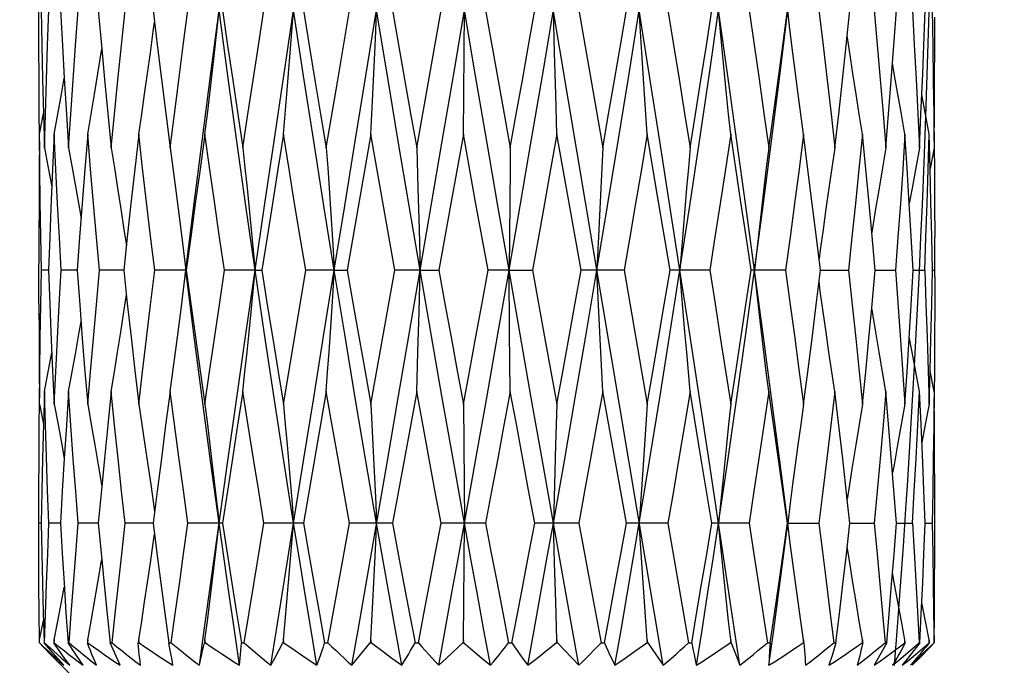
# Model space of a CAD drawing. Extents: x 0 to 420, y 0 to 297.
# Tile 61 of 124: x 146.56 to 148.76, y 235.78 to 237.23. Entities that reach past the tile are written whole.
import ezdxf

# ---------------------------------------------------------------- set-up
doc = ezdxf.new("R2010")
doc.units = 0
doc.header["$LTSCALE"] = 23.1
doc.layers.get('0').update_dxf_attribs({"linetype": 'CONTINUOUS'})
doc.layers.add('DIM_PILOTEES', color=7, linetype='CONTINUOUS')
doc.dimstyles.get("Standard").update_dxf_attribs({"dimtxt": 0.18, "dimasz": 0.18, "dimexe": 0.18, "dimexo": 0.0625, "dimgap": 0.09, "dimtad": 0, "dimtih": 1, "dimtoh": 1, "dimzin": 0, "dimcen": 0.09, "dimazin": 3, "dimtfac": 1, "dimtofl": 0, "dimtmove": 0, "dimatfit": 3})

# ---------------------------------------------------------------- blocks, each defined once
blk = doc.blocks.new('_FILLED')
at = {"color": 0, "linetype": 'BYBLOCK'}
blk.add_solid([(0, 0), (-1, 0.142857), (-1, -0.142857)], dxfattribs=at)
blk = doc.blocks.new('*D1')
at = {"layer": 'DIM_PILOTEES', "color": 2, "linetype": 'CONTINUOUS'}
for p, q in [((73.989763, 234.114236), (73.989763, 248.289492)), ((173.989763, 234.714236), (173.989763, 248.289492)), ((73.989763, 246.289492), (123.989763, 246.289492)), ((173.989763, 246.289492), (123.989763, 246.289492))]:
    blk.add_line(p, q, dxfattribs=at)
at = {"layer": 'DIM_PILOTEES', "color": 2, "linetype": 'CONTINUOUS', "xscale": 3.5, "yscale": 3.5, "zscale": 3.5, "rotation": 180}
blk.add_blockref('_FILLED', (73.989763, 246.289492), dxfattribs=at)
at = {"layer": 'DIM_PILOTEES', "color": 2, "linetype": 'CONTINUOUS', "xscale": 3.5, "yscale": 3.5, "zscale": 3.5}
blk.add_blockref('_FILLED', (173.989763, 246.289492), dxfattribs=at)
blk = doc.blocks.new('*D2')
at = {"layer": 'DIM_PILOTEES', "color": 2, "linetype": 'CONTINUOUS'}
for p, q in [((73.299813, 226.182987), (73.299813, 256.854852)), ((174.679712, 233.182987), (174.679712, 256.854852)), ((73.299813, 254.854852), (123.989763, 254.854852)), ((174.679712, 254.854852), (123.989763, 254.854852))]:
    blk.add_line(p, q, dxfattribs=at)
at = {"layer": 'DIM_PILOTEES', "color": 2, "linetype": 'CONTINUOUS', "xscale": 3.5, "yscale": 3.5, "zscale": 3.5, "rotation": 180}
blk.add_blockref('_FILLED', (73.299813, 254.854852), dxfattribs=at)
at = {"layer": 'DIM_PILOTEES', "color": 2, "linetype": 'CONTINUOUS', "xscale": 3.5, "yscale": 3.5, "zscale": 3.5}
blk.add_blockref('_FILLED', (174.679712, 254.854852), dxfattribs=at)

msp = doc.modelspace()

# ---------------------------------------------------------------- linework, layer by layer
at = {"color": 7, "linetype": 'CONTINUOUS'}
for p, q in [((147.993413, 235.784236), (147.608138, 238.084236)), ((146.732378, 237.247053), (146.740154, 237.160908)), ((147.266894, 237.091127), (147.293339, 237.247053)), ((147.443328, 236.940095), (147.497945, 237.247053)), ((147.548321, 237.060113), (147.550044, 237.247052)), ((147.597037, 237.247053), (147.625079, 237.090378)), ((147.750915, 237.15242), (147.748375, 237.247052)), ((147.805008, 237.247053), (147.858582, 236.940095)), ((148.276556, 237.204898), (148.271514, 237.247052)), ((148.402075, 237.168496), (148.410379, 237.247053)), ((148.282995, 237.15242), (148.276556, 237.204898)), ((147.753523, 237.060113), (147.750915, 237.15242)), ((146.65655, 237.095218), (146.661425, 237.015096)), ((147.241395, 236.940095), (147.266894, 237.091127)), ((147.625079, 237.090378), (147.652099, 236.940095)), ((147.547427, 236.970151), (147.548321, 237.060113)), ((147.756197, 236.970151), (147.753523, 237.060113)), ((146.601133, 236.970151), (146.610017, 237.016421)), ((146.610009, 237.016707), (146.612074, 236.940095)), ((146.661425, 237.015096), (146.666182, 236.940095)), ((147.340944, 236.970151), (147.28819, 236.666403)), ((147.547427, 236.970151), (147.519571, 236.815611)), ((147.810304, 236.666403), (147.756197, 236.970151)), ((147.983454, 236.819177), (147.958131, 236.970151)), ((148.53815, 236.89443), (148.533343, 236.970151)), ((148.589506, 236.89398), (148.587451, 236.970151)), ((147.443328, 236.940095), (147.446023, 236.849852)), ((148.598392, 236.940095), (148.589506, 236.89398)), ((148.54297, 236.815773), (148.53815, 236.89443)), ((147.446023, 236.849852), (147.448664, 236.757387)), ((147.519571, 236.815611), (147.49256, 236.666403)), ((148.008954, 236.666403), (147.983454, 236.819177)), ((147.448664, 236.757387), (147.45115, 236.666401)), ((148.467129, 236.666403), (148.459359, 236.750919)), ((146.797128, 236.740341), (146.789168, 236.666403)), ((148.599763, 236.651685), (148.599704, 236.740393)), ((146.92277, 236.709379), (146.928012, 236.666401)), ((146.599823, 236.591628), (146.599763, 236.681144)), ((146.62106, 236.666402), (146.605525, 236.666403)), ((146.685127, 236.666401), (146.649541, 236.666403)), ((146.685127, 236.666403), (146.690907, 236.58949)), ((146.789168, 236.666401), (146.735085, 236.666403)), ((146.928636, 236.666403), (146.85842, 236.666403)), ((146.922719, 236.623139), (146.928012, 236.666401)), ((147.082356, 236.666401), (147.014155, 236.666403)), ((147.082356, 236.666401), (147.097436, 236.666403)), ((147.170095, 236.514041), (147.195484, 236.666403)), ((147.259313, 236.666401), (147.195484, 236.666403)), ((147.259313, 236.666401), (147.28819, 236.666403)), ((147.340944, 236.36737), (147.394482, 236.666403)), ((147.45115, 236.666401), (147.394482, 236.666403)), ((147.448613, 236.573978), (147.45115, 236.666401)), ((147.45115, 236.666401), (147.49256, 236.666403)), ((147.649482, 236.666401), (147.602452, 236.666403)), ((147.649482, 236.666401), (147.701617, 236.666403)), ((147.650764, 236.528632), (147.649482, 236.666401)), ((147.701617, 236.666403), (147.729478, 236.513408)), ((147.906221, 236.666403), (147.810304, 236.666403)), ((147.906221, 236.666403), (147.958131, 236.36737)), ((148.097432, 236.666403), (148.008954, 236.666403)), ((148.266893, 236.666403), (148.189721, 236.666403)), ((148.335247, 236.589533), (148.344704, 236.666403)), ((148.344704, 236.666401), (148.407196, 236.666403)), ((148.459356, 236.582268), (148.467129, 236.666403)), ((148.467129, 236.666401), (148.468224, 236.666401)), ((148.468224, 236.666401), (148.512211, 236.666403)), ((148.54724, 236.589497), (148.551647, 236.666403)), ((148.551647, 236.666401), (148.577348, 236.666403)), ((148.594562, 236.666402), (148.599759, 236.666403)), ((148.542715, 236.514023), (148.54724, 236.589497)), ((147.446005, 236.483868), (147.448613, 236.573978)), ((148.468046, 236.528632), (148.459356, 236.582268)), ((146.626573, 236.528483), (146.630346, 236.442111)), ((147.652099, 236.396093), (147.650764, 236.528632)), ((147.145772, 236.36737), (147.170095, 236.514041)), ((147.729478, 236.513408), (147.756197, 236.36737)), ((147.443328, 236.396093), (147.446005, 236.483868)), ((146.600504, 236.442111), (146.601012, 236.381758)), ((146.630346, 236.442111), (146.633837, 236.36737)), ((148.587451, 236.36737), (148.589497, 236.441227)), ((148.598392, 236.396093), (148.589497, 236.441227)), ((146.612074, 236.396093), (146.610031, 236.322444)), ((147.241395, 236.396093), (147.190625, 236.101836)), ((147.443328, 236.396093), (147.415808, 236.245931)), ((147.911279, 236.101836), (147.858582, 236.396093)), ((148.077962, 236.248952), (148.053753, 236.396093)), ((148.569131, 236.322518), (148.565689, 236.396093)), ((148.599014, 236.322518), (148.598514, 236.381719)), ((146.601133, 236.36737), (146.610031, 236.322444)), ((147.547427, 236.36737), (147.550044, 236.101833)), ((147.756197, 236.36737), (147.753414, 236.276741)), ((146.610031, 236.322444), (146.608091, 236.24593)), ((148.572945, 236.236244), (148.569131, 236.322518)), ((147.753414, 236.276741), (147.750812, 236.188242)), ((146.656573, 236.246475), (146.652098, 236.173157)), ((147.339982, 236.021685), (147.37799, 236.241125)), ((147.415808, 236.245931), (147.38928, 236.101836)), ((148.102038, 236.101836), (148.077962, 236.248952)), ((148.40444, 236.154701), (148.394267, 236.245162)), ((146.73214, 236.232228), (146.74019, 236.18355)), ((146.652098, 236.173157), (146.647897, 236.101836)), ((146.74019, 236.18355), (146.732426, 236.101836)), ((146.863882, 236.173125), (146.854861, 236.101836)), ((147.750812, 236.188242), (147.748375, 236.101833)), ((148.514374, 236.101836), (148.508691, 236.175363)), ((148.599763, 236.087931), (148.5997, 236.175389)), ((148.410322, 236.101836), (148.40444, 236.154701)), ((148.277136, 236.146382), (148.271513, 236.101833)), ((146.599817, 236.032821), (146.599763, 236.115774)), ((146.604969, 236.101835), (146.599766, 236.101836)), ((146.647897, 236.101834), (146.622165, 236.101836)), ((146.732426, 236.101833), (146.68729, 236.101836)), ((146.732426, 236.101836), (146.740199, 236.020671)), ((146.854861, 236.101833), (146.792294, 236.101836)), ((147.009852, 236.101836), (146.932588, 236.101836)), ((147.079703, 235.96523), (147.102041, 236.101836)), ((147.190625, 236.101836), (147.102041, 236.101836)), ((147.142972, 235.942024), (147.168472, 236.101833)), ((147.245026, 235.834236), (147.293247, 236.101836)), ((147.38928, 236.101836), (147.293247, 236.101836)), ((147.597133, 236.101836), (147.497849, 236.101836)), ((147.548325, 235.925743), (147.550044, 236.101833)), ((147.805102, 236.101836), (147.706906, 236.101836)), ((147.750902, 236.012843), (147.748375, 236.101833)), ((147.805102, 236.101836), (147.830446, 235.965132)), ((148.004096, 236.101836), (147.911279, 236.101836)), ((148.004096, 236.101836), (148.050286, 235.834236)), ((148.185419, 236.101836), (148.102038, 236.101836)), ((148.271513, 236.101833), (148.270845, 236.101836)), ((148.271513, 236.101833), (148.341146, 236.101836)), ((148.277209, 236.056841), (148.271513, 236.101833)), ((148.402594, 236.03282), (148.410322, 236.101836)), ((148.410322, 236.101833), (148.46447, 236.101836)), ((148.514374, 236.101833), (148.518347, 236.101833)), ((148.518347, 236.101833), (148.550003, 236.101836)), ((148.578454, 236.101834), (148.594006, 236.101836)), ((147.753514, 235.925743), (147.750902, 236.012843)), ((147.058388, 235.834236), (147.079703, 235.96523)), ((147.830446, 235.965132), (147.854825, 235.834236)), ((148.206268, 235.965139), (148.226057, 235.834236)), ((147.117893, 235.784236), (147.142972, 235.942024)), ((147.547427, 235.840963), (147.548325, 235.925743)), ((147.756197, 235.840963), (147.753514, 235.925743)), ((146.601133, 235.840963), (146.610057, 235.884574)), ((146.609591, 235.901121), (146.611474, 235.834236)), ((146.601202, 235.834236), (146.601133, 235.840963)), ((146.633837, 235.840963), (146.633502, 235.834236)), ((146.634005, 235.837599), (146.633837, 235.840963)), ((146.708756, 235.840963), (146.708168, 235.834236)), ((146.709345, 235.834236), (146.708756, 235.840963)), ((146.822617, 235.840963), (146.821802, 235.834236)), ((146.823433, 235.834236), (146.822617, 235.840963)), ((146.970442, 235.840963), (146.969435, 235.834236)), ((146.97145, 235.834236), (146.970442, 235.840963)), ((147.145772, 235.840963), (147.144618, 235.834236)), ((147.146927, 235.834236), (147.145772, 235.840963)), ((147.340944, 235.840963), (147.339692, 235.834236)), ((147.342196, 235.834236), (147.340944, 235.840963)), ((147.547427, 235.840963), (147.546132, 235.834236)), ((147.548721, 235.834236), (147.547427, 235.840963)), ((147.756197, 235.840963), (147.754917, 235.834236)), ((147.757477, 235.834236), (147.756197, 235.840963)), ((147.958131, 235.840963), (147.95692, 235.834236)), ((147.95934, 235.834236), (147.958131, 235.840963)), ((148.144402, 235.840963), (148.143314, 235.834236)), ((148.145488, 235.834236), (148.144402, 235.840963)), ((148.306869, 235.840963), (148.305952, 235.834236)), ((148.307785, 235.834236), (148.306869, 235.840963)), ((148.438433, 235.840963), (148.437727, 235.834236)), ((148.439138, 235.834236), (148.438433, 235.840963)), ((148.533111, 235.837597), (148.533343, 235.840963)), ((148.533807, 235.834236), (148.533343, 235.840963)), ((148.587451, 235.840963), (148.587247, 235.834236)), ((148.587653, 235.834236), (148.587451, 235.840963)), ((146.601066, 235.834236), (146.601202, 235.834236)), ((146.608124, 235.826777), (146.605983, 235.82904)), ((146.611474, 235.834236), (146.61269, 235.834236)), ((146.626646, 235.816989), (146.611474, 235.834236)), ((146.61269, 235.834236), (146.63185, 235.816989)), ((146.633502, 235.834236), (146.634173, 235.834236)), ((146.634173, 235.834236), (146.634005, 235.837599)), ((146.664796, 235.834236), (146.667582, 235.834236)), ((146.682154, 235.808583), (146.664796, 235.834236)), ((146.708168, 235.834236), (146.709345, 235.834236)), ((146.758981, 235.834236), (146.763216, 235.834236)), ((146.781043, 235.784236), (146.758981, 235.834236)), ((146.821802, 235.834236), (146.823433, 235.834236)), ((146.889913, 235.834236), (146.89541, 235.834236)), ((146.893189, 235.816989), (146.889913, 235.834236)), ((146.969435, 235.834236), (146.97145, 235.834236)), ((147.051868, 235.834236), (147.058388, 235.834236)), ((147.135354, 235.817052), (147.144618, 235.834236)), ((147.144618, 235.834236), (147.146927, 235.834236)), ((147.146927, 235.834236), (147.171989, 235.817052)), ((147.237769, 235.834236), (147.245026, 235.834236)), ((147.298645, 235.784236), (147.339692, 235.834236)), ((147.339692, 235.834236), (147.342196, 235.834236)), ((147.342196, 235.834236), (147.365305, 235.817052)), ((147.43949, 235.834236), (147.447169, 235.834236)), ((147.509951, 235.800385), (147.546132, 235.834236)), ((147.546132, 235.834236), (147.548721, 235.834236)), ((147.648216, 235.834236), (147.65598, 235.834236)), ((147.73317, 235.817052), (147.754917, 235.834236)), ((147.754917, 235.834236), (147.757477, 235.834236)), ((147.757477, 235.834236), (147.805049, 235.784236)), ((147.854825, 235.834236), (147.862334, 235.834236)), ((147.932702, 235.817052), (147.95692, 235.834236)), ((147.95692, 235.834236), (147.95934, 235.834236)), ((147.95934, 235.834236), (147.993413, 235.784236)), ((148.050286, 235.834236), (148.057213, 235.834236)), ((148.117684, 235.817052), (148.143314, 235.834236)), ((148.143314, 235.834236), (148.145488, 235.834236)), ((148.145488, 235.834236), (148.152167, 235.817052)), ((148.226057, 235.834236), (148.232099, 235.834236)), ((148.232099, 235.834236), (148.231067, 235.816989)), ((148.305952, 235.834236), (148.307785, 235.834236)), ((148.379349, 235.834236), (148.371214, 235.808583)), ((148.374457, 235.834236), (148.379349, 235.834236)), ((148.437727, 235.834236), (148.439138, 235.834236)), ((148.492527, 235.834236), (148.464366, 235.784236)), ((148.488998, 235.834236), (148.492527, 235.834236)), ((148.532878, 235.834236), (148.533111, 235.837597)), ((148.532878, 235.834236), (148.533807, 235.834236)), ((148.544588, 235.816989), (148.564675, 235.834236)), ((148.566687, 235.834236), (148.553198, 235.816989)), ((148.564675, 235.834236), (148.566687, 235.834236)), ((148.590193, 235.82554), (148.565614, 235.800322)), ((148.580158, 235.816989), (148.598181, 235.834236)), ((148.587247, 235.834236), (148.587653, 235.834236)), ((148.598588, 235.834236), (148.590193, 235.82554)), ((146.64143, 235.800322), (146.626646, 235.816989)), ((146.63185, 235.816989), (146.650587, 235.800322)), ((146.637797, 235.800385), (146.646837, 235.792245)), ((146.655831, 235.784236), (146.64143, 235.800322)), ((146.650587, 235.800322), (146.668902, 235.784236)), ((146.698748, 235.784236), (146.682154, 235.808583)), ((146.896256, 235.800322), (146.893189, 235.816989)), ((146.89912, 235.784236), (146.896256, 235.800322)), ((147.117893, 235.784236), (147.126449, 235.800385)), ((147.126449, 235.800385), (147.135354, 235.817052)), ((147.171989, 235.817052), (147.19656, 235.800385)), ((147.19656, 235.800385), (147.22064, 235.784236)), ((147.365305, 235.817052), (147.387915, 235.800385)), ((147.387915, 235.800385), (147.410031, 235.784236)), ((147.492557, 235.784236), (147.509951, 235.800385)), ((147.58853, 235.800385), (147.607714, 235.784236)), ((147.691154, 235.784236), (147.711917, 235.800385)), ((147.711917, 235.800385), (147.73317, 235.817052)), ((147.885757, 235.784236), (147.908983, 235.800385)), ((147.908983, 235.800385), (147.932702, 235.817052)), ((148.152167, 235.817052), (148.158525, 235.800385)), ((148.158525, 235.800385), (148.164572, 235.784236)), ((148.230206, 235.800322), (148.229506, 235.784236)), ((148.231067, 235.816989), (148.230206, 235.800322)), ((148.371214, 235.808583), (148.363628, 235.784236)), ((148.540076, 235.800322), (148.527317, 235.784236)), ((148.553198, 235.816989), (148.540076, 235.800322)), ((148.545356, 235.784236), (148.56255, 235.800322)), ((148.565614, 235.800322), (148.549729, 235.784236)), ((148.56255, 235.800322), (148.580158, 235.816989)), ((146.646837, 235.792245), (146.655831, 235.784236)), ((148.527317, 235.784236), (148.538126, 235.793035))]:
    msp.add_line(p, q, dxfattribs=at)
at = {"color": 40, "linetype": 'CONTINUOUS'}
for p, q in [((148.576038, 236.906221), (148.579918, 237.010018)), ((148.572234, 236.81271), (148.576038, 236.906221)), ((148.569084, 236.74026), (148.572234, 236.81271)), ((148.565605, 236.664625), (148.569084, 236.74026)), ((148.560062, 236.552117), (148.565605, 236.664625)), ((148.554834, 236.453406), (148.560062, 236.552117)), ((148.551233, 236.388952), (148.554834, 236.453406)), ((148.547497, 236.324746), (148.551233, 236.388952)), ((148.543625, 236.260798), (148.547497, 236.324746)), ((148.53962, 236.197115), (148.543625, 236.260798)), ((148.535481, 236.133708), (148.53962, 236.197115)), ((148.529792, 236.050121), (148.535481, 236.133708)), ((148.524892, 235.981118), (148.529792, 236.050121)), ((148.517338, 235.879555), (148.524892, 235.981118)), ((148.509834, 235.783759), (148.517338, 235.879555))]:
    msp.add_line(p, q, dxfattribs=at)
msp.add_lwpolyline([(148.579918, 237.010018), (148.581543, 237.056583), (148.583099, 237.103224), (148.584586, 237.149937), (148.586004, 237.196719), (148.587353, 237.243566), (148.588633, 237.290476), (148.589844, 237.337445), (148.590985, 237.38447), (148.592057, 237.431547), (148.593059, 237.478674), (148.594568, 237.556896)], dxfattribs=at)
at = {"color": 7, "linetype": 'CONTINUOUS'}
for points in [[(146.599827, 237.168438), (146.599823, 237.324145), (146.60007, 237.401477), (146.600506, 237.479049), (146.600884, 237.526001)], [(146.60496, 237.247053), (146.606452, 237.170186), (146.608136, 237.093404), (146.610009, 237.016707)], [(146.612074, 236.940095), (146.614274, 237.014959), (146.616688, 237.091073), (146.619323, 237.168438), (146.622185, 237.247053)], [(146.647867, 237.247053), (146.65226, 237.168575), (146.65655, 237.095218)], [(146.666182, 236.940095), (146.671105, 237.015017), (146.676266, 237.091151), (146.681672, 237.168496), (146.687329, 237.247053)], [(146.761092, 236.940095), (146.768518, 237.014999), (146.7762, 237.091127), (146.784143, 237.168478), (146.792351, 237.247053)], [(146.854797, 237.247053), (146.864033, 237.170186), (146.873423, 237.093404), (146.882964, 237.016707), (146.892656, 236.940095)], [(146.892656, 236.940095), (146.902258, 237.014958), (146.912123, 237.091073), (146.922256, 237.168438), (146.93266, 237.247053)], [(146.928012, 236.666401), (146.945827, 236.810303), (146.964089, 236.955112), (146.982787, 237.100728), (147.001908, 237.247052)], [(146.970442, 236.970151), (146.975854, 237.014839), (146.9812, 237.060113), (146.986479, 237.105975), (146.99169, 237.15242), (146.996834, 237.199446), (147.001908, 237.247052)], [(147.082356, 236.666401), (147.061677, 236.810303), (147.041367, 236.955112), (147.02144, 237.100728), (147.001908, 237.247052)], [(147.009775, 237.247053), (147.021161, 237.168571), (147.032518, 237.09125), (147.043841, 237.015092), (147.055124, 236.940095)], [(147.055124, 236.940095), (147.066494, 237.015016), (147.078116, 237.09115), (147.089993, 237.168495), (147.102125, 237.247053)], [(147.082356, 236.666401), (147.10339, 236.810303), (147.124763, 236.955112), (147.146462, 237.100728), (147.168472, 237.247052)], [(147.145772, 236.970151), (147.149676, 237.014839), (147.153532, 237.060113), (147.157341, 237.105975), (147.1611, 237.15242), (147.164811, 237.199446), (147.168472, 237.247052)], [(147.259313, 236.666401), (147.236214, 236.810303), (147.213363, 236.955112), (147.190777, 237.100728), (147.168472, 237.247052)], [(147.190538, 237.247053), (147.203393, 237.168491), (147.216157, 237.091144), (147.228826, 237.015012), (147.241395, 236.940095)], [(147.259313, 236.666401), (147.282646, 236.810303), (147.306197, 236.955112), (147.329948, 237.100728), (147.353885, 237.247052)], [(147.340944, 236.970151), (147.343169, 237.014839), (147.345368, 237.060113), (147.347539, 237.105975), (147.349682, 237.15242), (147.351798, 237.199446), (147.353885, 237.247052)], [(147.45115, 236.666401), (147.426639, 236.810303), (147.402247, 236.955112), (147.37799, 237.100728), (147.353885, 237.247052)], [(147.389186, 237.247053), (147.402638, 237.170186), (147.416147, 237.093404), (147.429711, 237.016707), (147.443328, 236.940095)], [(147.45115, 236.666401), (147.475763, 236.810303), (147.500461, 236.955112), (147.525227, 237.100728), (147.550044, 237.247052)], [(147.649482, 236.666401), (147.624631, 236.810303), (147.599763, 236.955112), (147.574895, 237.100728), (147.550044, 237.247052)], [(147.649482, 236.666401), (147.674299, 236.810303), (147.699065, 236.955112), (147.723763, 237.100728), (147.748375, 237.247052)], [(147.652099, 236.940095), (147.665563, 237.014955), (147.679203, 237.091068), (147.693017, 237.168434), (147.707001, 237.247053)], [(147.845641, 236.666401), (147.869577, 236.810303), (147.893329, 236.955112), (147.916879, 237.100728), (147.940212, 237.247052)], [(147.858582, 236.940095), (147.871597, 237.015017), (147.884736, 237.09115), (147.897996, 237.168496), (147.911371, 237.247053)], [(147.958131, 236.970151), (147.955049, 237.014839), (147.952005, 237.060113), (147.948999, 237.105975), (147.946031, 237.15242), (147.943102, 237.199446), (147.940212, 237.247052)], [(148.031053, 236.666401), (148.008748, 236.810303), (147.986162, 236.955112), (147.963312, 237.100728), (147.940212, 237.247052)], [(148.004008, 237.247053), (148.016537, 237.170186), (148.029006, 237.093404), (148.041413, 237.016707), (148.053753, 236.940095)], [(148.031053, 236.666401), (148.053063, 236.810303), (148.074762, 236.955112), (148.096136, 237.100728), (148.11717, 237.247052)], [(148.053753, 236.940095), (148.06573, 237.014958), (148.077787, 237.091072), (148.08992, 237.168437), (148.102121, 237.247053)], [(148.144402, 236.970151), (148.139718, 237.014839), (148.135092, 237.060113), (148.130523, 237.105975), (148.126013, 237.15242), (148.121562, 237.199446), (148.11717, 237.247052)], [(148.197617, 236.666401), (148.178085, 236.810303), (148.158158, 236.955112), (148.137848, 237.100728), (148.11717, 237.247052)], [(148.185341, 237.247053), (148.196454, 237.169971), (148.207451, 237.093118), (148.218328, 237.016492), (148.229083, 236.940095)], [(148.197617, 236.666401), (148.216738, 236.810303), (148.235436, 236.955112), (148.253699, 237.100728), (148.271514, 237.247052)], [(148.229083, 236.940095), (148.239507, 237.014955), (148.249959, 237.091068), (148.260431, 237.168434), (148.270916, 237.247053)], [(148.341081, 237.247053), (148.350424, 237.168572), (148.359507, 237.091252), (148.368334, 237.015093), (148.376909, 236.940095)], [(148.464422, 237.247053), (148.471281, 237.169759), (148.477958, 237.092834), (148.484454, 237.01628), (148.490769, 236.940095)], [(148.502772, 237.091072), (148.508642, 237.168437), (148.514413, 237.247053)], [(148.549973, 237.247053), (148.554165, 237.170186), (148.558183, 237.093404), (148.562024, 237.016707), (148.565689, 236.940095)], [(148.572961, 237.105885), (148.575492, 237.168437), (148.578473, 237.247053)], [(148.593996, 237.247053), (148.595414, 237.167906), (148.596612, 237.090364), (148.597602, 237.014427), (148.598392, 236.940095)], [(148.598515, 236.955085), (148.599007, 237.014956), (148.599445, 237.091069), (148.599699, 237.168435), (148.599763, 237.231793)], [(146.822617, 236.970151), (146.8293, 237.014839), (146.835901, 237.060113), (146.84242, 237.105975), (146.848856, 237.15242), (146.855207, 237.199446), (146.857983, 237.220534)], [(148.438433, 236.970151), (148.431221, 237.014839), (148.424098, 237.060113), (148.417062, 237.105975), (148.410117, 237.15242), (148.404471, 237.191158)], [(146.600886, 236.970148), (146.600518, 237.014959), (146.60008, 237.091073), (146.599827, 237.168438)], [(146.708756, 236.970151), (146.716418, 237.014839), (146.723986, 237.060113), (146.731461, 237.105975), (146.740154, 237.160908)], [(146.740154, 237.160908), (146.746439, 237.092884), (146.753692, 237.016317), (146.761092, 236.940095)], [(148.376909, 236.940095), (148.385333, 237.015017), (148.393724, 237.09115), (148.402075, 237.168496)], [(148.306869, 236.970151), (148.300789, 237.014839), (148.294783, 237.060113), (148.288851, 237.105975), (148.282995, 237.15242)], [(148.533343, 236.970151), (148.525315, 237.014839), (148.517385, 237.060113), (148.509554, 237.105975), (148.505672, 237.129294)], [(146.633837, 236.970151), (146.642143, 237.014839), (146.650348, 237.060113), (146.65655, 237.095218)], [(148.565689, 236.940095), (148.569092, 237.014958), (148.572961, 237.105885)], [(148.490769, 236.940095), (148.496811, 237.014958), (148.502772, 237.091072)], [(148.587451, 236.970151), (148.578958, 237.014839), (148.570945, 237.058081)], [(146.605525, 236.666403), (146.604134, 236.742556), (146.60294, 236.818565), (146.601941, 236.89443), (146.601133, 236.970151)], [(146.633837, 236.970151), (146.630294, 236.892212), (146.626564, 236.805227)], [(146.649541, 236.666403), (146.645456, 236.739882), (146.64147, 236.815), (146.637593, 236.891756), (146.633837, 236.970151)], [(146.708756, 236.970151), (146.702467, 236.892267), (146.696436, 236.815681)], [(146.735085, 236.666403), (146.728401, 236.740316), (146.721779, 236.815579), (146.715228, 236.89219), (146.708756, 236.970151)], [(146.822617, 236.970151), (146.813847, 236.892214), (146.805353, 236.815611), (146.797128, 236.740341)], [(146.85842, 236.666403), (146.849184, 236.742556), (146.840138, 236.818565), (146.831283, 236.89443), (146.822617, 236.970151)], [(146.970442, 236.970151), (146.95958, 236.892212), (146.948994, 236.815608), (146.93868, 236.740338), (146.928636, 236.666403)], [(147.014155, 236.666403), (147.003374, 236.739774), (146.992489, 236.814856), (146.981509, 236.891648), (146.970442, 236.970151)], [(147.145772, 236.970151), (147.133301, 236.892267), (147.121089, 236.815681), (147.109134, 236.740393), (147.097436, 236.666403)], [(147.195484, 236.666403), (147.183192, 236.740406), (147.170806, 236.815699), (147.158331, 236.89228), (147.145772, 236.970151)], [(147.394482, 236.666403), (147.380929, 236.742556), (147.367487, 236.818565), (147.354158, 236.89443), (147.340944, 236.970151)], [(147.602452, 236.666403), (147.588583, 236.742556), (147.574788, 236.818565), (147.561068, 236.89443), (147.547427, 236.970151)], [(147.756197, 236.970151), (147.742307, 236.892266), (147.728578, 236.815681), (147.715014, 236.740393), (147.701617, 236.666403)], [(147.958131, 236.970151), (147.944977, 236.892243), (147.931938, 236.81565), (147.919017, 236.740369), (147.906221, 236.666403)], [(148.144402, 236.970151), (148.132559, 236.892214), (148.120779, 236.815611), (148.109068, 236.74034), (148.097432, 236.666403)], [(148.189721, 236.666403), (148.178467, 236.742556), (148.167159, 236.818565), (148.155803, 236.89443), (148.144402, 236.970151)], [(148.306869, 236.970151), (148.296867, 236.892266), (148.286865, 236.81568), (148.276871, 236.740392), (148.266893, 236.666403)], [(148.344704, 236.666403), (148.335708, 236.73989), (148.326407, 236.81501), (148.316796, 236.891764), (148.306869, 236.970151)], [(148.438433, 236.970151), (148.430698, 236.892243), (148.422907, 236.815649), (148.415071, 236.740369), (148.407196, 236.666403)], [(148.459359, 236.750919), (148.453312, 236.815585), (148.446008, 236.892195), (148.438433, 236.970151)], [(148.533343, 236.970151), (148.528213, 236.892214), (148.522976, 236.815611), (148.517639, 236.74034), (148.512211, 236.666403)], [(148.577348, 236.666403), (148.580094, 236.740331), (148.582699, 236.815598), (148.585154, 236.892204), (148.587451, 236.970151)], [(146.60101, 236.955084), (146.600496, 236.892215), (146.600061, 236.815612), (146.599821, 236.740341), (146.599763, 236.681144)], [(146.612074, 236.940095), (146.620625, 236.895255), (146.628584, 236.852576)], [(146.666182, 236.940095), (146.674265, 236.895255), (146.682267, 236.849852), (146.690225, 236.803665), (146.693859, 236.782107)], [(146.761092, 236.940095), (146.768353, 236.895255), (146.775542, 236.849852), (146.78269, 236.803665), (146.789699, 236.757387), (146.795065, 236.721174)], [(146.892656, 236.940095), (146.898778, 236.895255), (146.904839, 236.849852), (146.910866, 236.803665), (146.916775, 236.757387), (146.92277, 236.709379)], [(147.055124, 236.940095), (147.059839, 236.895255), (147.064507, 236.849852), (147.069149, 236.803665), (147.073701, 236.757387), (147.078098, 236.711708), (147.082356, 236.666401)], [(147.241395, 236.940095), (147.244498, 236.895255), (147.247569, 236.849852), (147.250622, 236.803665), (147.253619, 236.757387), (147.256513, 236.711708), (147.259313, 236.666401)], [(147.652099, 236.940095), (147.651646, 236.895255), (147.649482, 236.666401)], [(147.858582, 236.940095), (147.856342, 236.895255), (147.854122, 236.849852), (147.851914, 236.803665), (147.849753, 236.757387), (147.845641, 236.666401)], [(148.053753, 236.940095), (148.049823, 236.895255), (148.045931, 236.849852), (148.042059, 236.803665), (148.038268, 236.757387), (148.034608, 236.711708), (148.031053, 236.666401)], [(148.229083, 236.940095), (148.223635, 236.895255), (148.21824, 236.849852), (148.212874, 236.803665), (148.207617, 236.757387), (148.202542, 236.711708), (148.197617, 236.666401)], [(148.376909, 236.940095), (148.370181, 236.895255), (148.363519, 236.849852), (148.356893, 236.803665), (148.3504, 236.757387), (148.344132, 236.711708), (148.341531, 236.692324)], [(148.490769, 236.940095), (148.483055, 236.895255), (148.475418, 236.849852), (148.467821, 236.803665), (148.459359, 236.750919)], [(148.565689, 236.940095), (148.557326, 236.895255), (148.549046, 236.849852), (148.54297, 236.815773)], [(148.598638, 236.940097), (148.599029, 236.892267), (148.599464, 236.815682), (148.599704, 236.740393)], [(148.594562, 236.666403), (148.593054, 236.742556), (148.591364, 236.818565), (148.589506, 236.89398)], [(146.696436, 236.815681), (146.690658, 236.740393), (146.685127, 236.666403)], [(148.551647, 236.666403), (148.547305, 236.742556), (148.54297, 236.815773)], [(146.626564, 236.805227), (146.623913, 236.740338), (146.62106, 236.666403)], [(146.601133, 236.36737), (146.601928, 236.439982), (146.602919, 236.514024), (146.604115, 236.589498), (146.605525, 236.666403)], [(146.62106, 236.666403), (146.623959, 236.591628), (146.626573, 236.528483)], [(146.633837, 236.36737), (146.637408, 236.440017), (146.64121, 236.514072), (146.645252, 236.589534), (146.649541, 236.666403)], [(146.708756, 236.36737), (146.714945, 236.439994), (146.721392, 236.514041), (146.728103, 236.58951), (146.735085, 236.666403)], [(146.789168, 236.666403), (146.797213, 236.592006), (146.805468, 236.517369), (146.813936, 236.44249), (146.822617, 236.36737)], [(146.822617, 236.36737), (146.831153, 236.439981), (146.839962, 236.514024), (146.849049, 236.589498), (146.85842, 236.666403)], [(147.001909, 236.101833), (146.982788, 236.241125), (146.964089, 236.381714), (146.945826, 236.523505), (146.928012, 236.666401)], [(146.928636, 236.666403), (146.93884, 236.591628), (146.949209, 236.516864), (146.959744, 236.442111), (146.970442, 236.36737)], [(146.970442, 236.36737), (146.980959, 236.440016), (146.991747, 236.514071), (147.002812, 236.589533), (147.014155, 236.666403)], [(147.001909, 236.101833), (147.02144, 236.241125), (147.041367, 236.381714), (147.061677, 236.523505), (147.082356, 236.666401)], [(147.055124, 236.396093), (147.059813, 236.439689), (147.064444, 236.483868), (147.069014, 236.528632), (147.073523, 236.573978), (147.07797, 236.6199), (147.082356, 236.666401)], [(147.168472, 236.101833), (147.146462, 236.241125), (147.124763, 236.381714), (147.103389, 236.523505), (147.082356, 236.666401)], [(147.097436, 236.666403), (147.109648, 236.589525), (147.12178, 236.51406), (147.133823, 236.440008), (147.145772, 236.36737)], [(147.168472, 236.101833), (147.190778, 236.241125), (147.213363, 236.381714), (147.236213, 236.523505), (147.259313, 236.666401)], [(147.241395, 236.396093), (147.244481, 236.439689), (147.247527, 236.483868), (147.250534, 236.528632), (147.253501, 236.573978), (147.256428, 236.6199), (147.259313, 236.666401)], [(147.353885, 236.101833), (147.329948, 236.241125), (147.306197, 236.381714), (147.282646, 236.523505), (147.259313, 236.666401)], [(147.28819, 236.666403), (147.301594, 236.589484), (147.314858, 236.514006), (147.327976, 236.439968), (147.340944, 236.36737)], [(147.37799, 236.241125), (147.402247, 236.381714), (147.426639, 236.523505), (147.45115, 236.666401)], [(147.550044, 236.101833), (147.525227, 236.241125), (147.500461, 236.381714), (147.475763, 236.523505), (147.45115, 236.666401)], [(147.49256, 236.666403), (147.506171, 236.591628), (147.519854, 236.516864), (147.533607, 236.442111), (147.547427, 236.36737)], [(147.547427, 236.36737), (147.560865, 236.439979), (147.574516, 236.514021), (147.588379, 236.589495), (147.602452, 236.666403)], [(147.550044, 236.101833), (147.574895, 236.241125), (147.599763, 236.381714), (147.624631, 236.523505), (147.649482, 236.666401)], [(147.748375, 236.101833), (147.723762, 236.241125), (147.699065, 236.381714), (147.674299, 236.523505), (147.649482, 236.666401)], [(147.748375, 236.101833), (147.772886, 236.241125), (147.797279, 236.381714), (147.821536, 236.523505), (147.845641, 236.666401)], [(147.756197, 236.36737), (147.769476, 236.440017), (147.782923, 236.514072), (147.796533, 236.589534), (147.810304, 236.666403)], [(147.858582, 236.396093), (147.856353, 236.439689), (147.854153, 236.483868), (147.851981, 236.528632), (147.849838, 236.573978), (147.847725, 236.6199), (147.845641, 236.666401)], [(147.940212, 236.101833), (147.963312, 236.241125), (147.986162, 236.381714), (148.008748, 236.523505), (148.031053, 236.666401)], [(147.958131, 236.36737), (147.970657, 236.439981), (147.983306, 236.514023), (147.996074, 236.589497), (148.008954, 236.666403)], [(148.053753, 236.396093), (148.049844, 236.439689), (148.045984, 236.483868), (148.042175, 236.528632), (148.038416, 236.573978), (148.034709, 236.6199), (148.031053, 236.666401)], [(148.117169, 236.101833), (148.096136, 236.241125), (148.074762, 236.381714), (148.053063, 236.523505), (148.031053, 236.666401)], [(148.097432, 236.666403), (148.109251, 236.591628), (148.121021, 236.516864), (148.132739, 236.442111), (148.144402, 236.36737)], [(148.117169, 236.101833), (148.137848, 236.241125), (148.158159, 236.381714), (148.178086, 236.523505), (148.197617, 236.666401)], [(148.144402, 236.36737), (148.155634, 236.439978), (148.166936, 236.51402), (148.178301, 236.589495), (148.189721, 236.666403)], [(148.271513, 236.101833), (148.253699, 236.241125), (148.235437, 236.381714), (148.216738, 236.523505), (148.197617, 236.666401)], [(148.229083, 236.396093), (148.223664, 236.439689), (148.218314, 236.483868), (148.213033, 236.528632), (148.207823, 236.573978), (148.202684, 236.6199), (148.197617, 236.666401)], [(148.266893, 236.666403), (148.276632, 236.594498), (148.28655, 236.520691), (148.296634, 236.444982), (148.306869, 236.36737)], [(148.407196, 236.666403), (148.415419, 236.589491), (148.423362, 236.514015), (148.431032, 236.439975), (148.438433, 236.36737)], [(148.512211, 236.666403), (148.517514, 236.594498), (148.522814, 236.520691), (148.528096, 236.444982), (148.533343, 236.36737)], [(148.577348, 236.666403), (148.580136, 236.591628), (148.582752, 236.516864), (148.585191, 236.442111), (148.587451, 236.36737)], [(148.589497, 236.441227), (148.591329, 236.514021), (148.59303, 236.589496), (148.594562, 236.666403)], [(148.376909, 236.396093), (148.370217, 236.439689), (148.36361, 236.483868), (148.357089, 236.528632), (148.350655, 236.573978), (148.344309, 236.6199), (148.341527, 236.640575)], [(148.599763, 236.651685), (148.599697, 236.589029), (148.599441, 236.513399), (148.599003, 236.439513), (148.598635, 236.396091)], [(146.761092, 236.396093), (146.768314, 236.439689), (146.775444, 236.483868), (146.782481, 236.528632), (146.789424, 236.573978), (146.795069, 236.611831)], [(146.892656, 236.396093), (146.898745, 236.439689), (146.904756, 236.483868), (146.910689, 236.528632), (146.916544, 236.573978), (146.922719, 236.623139)], [(146.599823, 236.591628), (146.600068, 236.516864), (146.600504, 236.442111)], [(146.690907, 236.58949), (146.696778, 236.514013), (146.70273, 236.439973), (146.708756, 236.36737)], [(148.306869, 236.36737), (148.316322, 236.440017), (148.325784, 236.514071), (148.335247, 236.589533)], [(148.438433, 236.36737), (148.445684, 236.439981), (148.452889, 236.514023), (148.459356, 236.582268)], [(146.666182, 236.396093), (146.674221, 236.439689), (146.682158, 236.483868), (146.689991, 236.528632), (146.69387, 236.551389)], [(148.490769, 236.396093), (148.483097, 236.439689), (148.475522, 236.483868), (148.468046, 236.528632)], [(148.533343, 236.36737), (148.538079, 236.439981), (148.542715, 236.514023)], [(148.565689, 236.396093), (148.557371, 236.439689), (148.549159, 236.483868), (148.54296, 236.51811)], [(146.612074, 236.396093), (146.620579, 236.439689), (146.628595, 236.481867)], [(146.622165, 236.101836), (146.619345, 236.175389), (146.616724, 236.24895), (146.614302, 236.322518), (146.612074, 236.396093)], [(146.666182, 236.396093), (146.661234, 236.320285), (146.656573, 236.246475)], [(146.68729, 236.101836), (146.681924, 236.172545), (146.676609, 236.245157), (146.671358, 236.319673), (146.666182, 236.396093)], [(146.761092, 236.396093), (146.753511, 236.320253), (146.74621, 236.245931), (146.74019, 236.18355)], [(146.792294, 236.101836), (146.784448, 236.173135), (146.776627, 236.245945), (146.768839, 236.320264), (146.761092, 236.396093)], [(146.892656, 236.396093), (146.882775, 236.320253), (146.873185, 236.24593), (146.863882, 236.173125)], [(146.932588, 236.101836), (146.92234, 236.175389), (146.912268, 236.24895), (146.902373, 236.322518), (146.892656, 236.396093)], [(147.055124, 236.396093), (147.04338, 236.320286), (147.031923, 236.245974), (147.020748, 236.173157), (147.009852, 236.101836)], [(147.102041, 236.101836), (147.090482, 236.172901), (147.078804, 236.245633), (147.067015, 236.32003), (147.055124, 236.396093)], [(147.293247, 236.101836), (147.280527, 236.172969), (147.267642, 236.245723), (147.254595, 236.320097), (147.241395, 236.396093)], [(147.497849, 236.101836), (147.484087, 236.175389), (147.470411, 236.24895), (147.456824, 236.322518), (147.443328, 236.396093)], [(147.652099, 236.396093), (147.638046, 236.320285), (147.624199, 236.245972), (147.610561, 236.173156), (147.597133, 236.101836)], [(147.706906, 236.101836), (147.693131, 236.175389), (147.679403, 236.24895), (147.665725, 236.322518), (147.652099, 236.396093)], [(147.858582, 236.396093), (147.844966, 236.32027), (147.831511, 236.245952), (147.818221, 236.173141), (147.805102, 236.101836)], [(148.053753, 236.396093), (148.041169, 236.320253), (148.028694, 236.24593), (148.016335, 236.173125), (148.004096, 236.101836)], [(148.229083, 236.396093), (148.218089, 236.320284), (148.207142, 236.245972), (148.196249, 236.173156), (148.185419, 236.101836)], [(148.270845, 236.101836), (148.26052, 236.175363), (148.250116, 236.248915), (148.239636, 236.322491), (148.229083, 236.396093)], [(148.376909, 236.396093), (148.367977, 236.320269), (148.359034, 236.245952), (148.350087, 236.173141), (148.341146, 236.101836)], [(148.394267, 236.245162), (148.385754, 236.319677), (148.376909, 236.396093)], [(148.490769, 236.396093), (148.484292, 236.320253), (148.477744, 236.24593), (148.471134, 236.173125), (148.46447, 236.101836)], [(148.508691, 236.175363), (148.50286, 236.248915), (148.496885, 236.322491), (148.490769, 236.396093)], [(148.550003, 236.101836), (148.554098, 236.173117), (148.558084, 236.24592), (148.56195, 236.320245), (148.565689, 236.396093)], [(148.598392, 236.396093), (148.597557, 236.320286), (148.596542, 236.245974), (148.595355, 236.173157), (148.594006, 236.101836)], [(146.599763, 236.115774), (146.599826, 236.17539), (146.600075, 236.248951), (146.600512, 236.322519), (146.600891, 236.367372)], [(146.633837, 236.36737), (146.642568, 236.321789), (146.65102, 236.276741), (146.656573, 236.246475)], [(146.708756, 236.36737), (146.71681, 236.321789), (146.724606, 236.276741), (146.73214, 236.232228)], [(146.822617, 236.36737), (146.82964, 236.321789), (146.836442, 236.276741), (146.843013, 236.232228), (146.849369, 236.188242), (146.855526, 236.144776), (146.858018, 236.126784)], [(146.970442, 236.36737), (146.976128, 236.321789), (146.981637, 236.276741), (146.986959, 236.232228), (146.992106, 236.188242), (146.997092, 236.144776), (147.001909, 236.101833)], [(147.145772, 236.36737), (147.149873, 236.321789), (147.153848, 236.276741), (147.157687, 236.232228), (147.1614, 236.188242), (147.164999, 236.144776), (147.168472, 236.101833)], [(147.340944, 236.36737), (147.345548, 236.276741), (147.347736, 236.232228)], [(147.958131, 236.36737), (147.954887, 236.321789), (147.951756, 236.276741), (147.948726, 236.232228), (147.945794, 236.188242), (147.94296, 236.144776), (147.940212, 236.101833)], [(148.144402, 236.36737), (148.139474, 236.321789), (148.134713, 236.276741), (148.130108, 236.232228), (148.125653, 236.188242), (148.121343, 236.144776), (148.117169, 236.101833)], [(148.306869, 236.36737), (148.300474, 236.321789), (148.294291, 236.276741), (148.288312, 236.232228), (148.282528, 236.188242), (148.277136, 236.146382)], [(148.438433, 236.36737), (148.430849, 236.321789), (148.423514, 236.276741), (148.416423, 236.232228), (148.409563, 236.188242), (148.40444, 236.154701)], [(148.533343, 236.36737), (148.524901, 236.321789), (148.516735, 236.276741), (148.508842, 236.232228), (148.505644, 236.213805)], [(148.587451, 236.36737), (148.578521, 236.321789), (148.570927, 236.282198)], [(148.5997, 236.175389), (148.59945, 236.24895), (148.599014, 236.322518)], [(146.608091, 236.24593), (146.606427, 236.173125), (146.604969, 236.101836)], [(148.578454, 236.101836), (148.575517, 236.175389), (148.572945, 236.236244)], [(147.347736, 236.232228), (147.351906, 236.144776), (147.353885, 236.101833)], [(146.604969, 236.101836), (146.606341, 236.034921), (146.607881, 235.968016), (146.609591, 235.901121)], [(146.61269, 235.834236), (146.614766, 235.89904), (146.617033, 235.965241), (146.619497, 236.03284), (146.622165, 236.101836)], [(146.647897, 236.101836), (146.651859, 236.034921), (146.655995, 235.968016)], [(146.667582, 235.834236), (146.672171, 235.899031), (146.676981, 235.96523), (146.682018, 236.032831), (146.68729, 236.101836)], [(146.763216, 235.834236), (146.770114, 235.899021), (146.777257, 235.965215), (146.784649, 236.032821), (146.792294, 236.101836)], [(146.854861, 236.101836), (146.863428, 236.034536), (146.872126, 235.967503), (146.880955, 235.900736), (146.889913, 235.834236)], [(146.89541, 235.834236), (146.904321, 235.899038), (146.913485, 235.965239), (146.922906, 236.032838), (146.932588, 236.101836)], [(146.958202, 235.784236), (146.968913, 235.862868), (146.97977, 235.942024), (146.990769, 236.021685), (147.001909, 236.101833)], [(146.970442, 235.840963), (146.975876, 235.883064), (146.981238, 235.925743), (146.986531, 235.96903), (146.991744, 236.012843), (146.996869, 236.057101), (147.001909, 236.101833)], [(147.047819, 235.784236), (147.036144, 235.862868), (147.024599, 235.942024), (147.013186, 236.021685), (147.001909, 236.101833)], [(147.009852, 236.101836), (147.020135, 236.034921), (147.030566, 235.968016), (147.041143, 235.901121), (147.051868, 235.834236)], [(147.145772, 235.840963), (147.149692, 235.883064), (147.15356, 235.925743), (147.157379, 235.96903), (147.161139, 236.012843), (147.164836, 236.057101), (147.168472, 236.101833)], [(147.22064, 235.784236), (147.20746, 235.862868), (147.194369, 235.942024), (147.181373, 236.021685), (147.168472, 236.101833)], [(147.190625, 236.101836), (147.202624, 236.032646), (147.214484, 235.964983), (147.226201, 235.898846), (147.237769, 235.834236)], [(147.340944, 235.840963), (147.343178, 235.883064), (147.345384, 235.925743), (147.347561, 235.96903), (147.349704, 236.012843), (147.351812, 236.057101), (147.353885, 236.101833)], [(147.410031, 235.784236), (147.395921, 235.862868), (147.381857, 235.942024), (147.367844, 236.021685), (147.353885, 236.101833)], [(147.38928, 236.101836), (147.402085, 236.032805), (147.414724, 235.965195), (147.427194, 235.899005), (147.43949, 235.834236)], [(147.447169, 235.834236), (147.459507, 235.899019), (147.472067, 235.965213), (147.484849, 236.032819), (147.497849, 236.101836)], [(147.492557, 235.784236), (147.506899, 235.862868), (147.521264, 235.942024), (147.535646, 236.021685), (147.550044, 236.101833)], [(147.607714, 235.784236), (147.593291, 235.862868), (147.578869, 235.942024), (147.564452, 236.021685), (147.550044, 236.101833)], [(147.597133, 236.101836), (147.60981, 236.034921), (147.622551, 235.968016), (147.635354, 235.901121), (147.648216, 235.834236)], [(147.65598, 235.834236), (147.668432, 235.89904), (147.681073, 235.965241), (147.693898, 236.03284), (147.706906, 236.101836)], [(147.691154, 235.784236), (147.705499, 235.862868), (147.71982, 235.942024), (147.734113, 236.021685), (147.748375, 236.101833)], [(147.805049, 235.784236), (147.790944, 235.862868), (147.776794, 235.942024), (147.762603, 236.021685), (147.748375, 236.101833)], [(147.862334, 235.834236), (147.874349, 235.89902), (147.886514, 235.965215), (147.898826, 236.03282), (147.911279, 236.101836)], [(147.885757, 235.784236), (147.899477, 235.862868), (147.913129, 235.942024), (147.926708, 236.021685), (147.940212, 236.101833)], [(147.958131, 235.840963), (147.955036, 235.883064), (147.951983, 235.925743), (147.948969, 235.96903), (147.946, 236.012843), (147.943081, 236.057101), (147.940212, 236.101833)], [(148.057213, 235.834236), (148.068269, 235.899019), (148.079428, 235.965213), (148.090687, 236.032819), (148.102038, 236.101836)], [(148.06786, 235.784236), (148.080356, 235.862868), (148.092742, 235.942024), (148.105014, 236.021685), (148.117169, 236.101833)], [(148.164572, 235.784236), (148.15291, 235.862868), (148.14112, 235.942024), (148.129206, 236.021685), (148.117169, 236.101833)], [(148.144402, 235.840963), (148.139699, 235.883064), (148.135059, 235.925743), (148.130478, 235.96903), (148.125966, 236.012843), (148.12153, 236.057101), (148.117169, 236.101833)], [(148.185419, 236.101836), (148.195977, 236.032763), (148.206268, 235.965139)], [(148.229506, 235.784236), (148.240231, 235.862868), (148.250809, 235.942024), (148.261238, 236.021685), (148.271513, 236.101833)], [(148.232099, 235.834236), (148.241715, 235.89904), (148.251383, 235.965241), (148.261095, 236.03284), (148.270845, 236.101836)], [(148.341146, 236.101836), (148.349206, 236.037981), (148.357455, 235.972096), (148.365876, 235.904181), (148.374457, 235.834236)], [(148.46447, 236.101836), (148.47097, 236.032763), (148.477221, 235.965139), (148.483228, 235.898963), (148.488998, 235.834236)], [(148.503573, 235.965215), (148.509009, 236.03282), (148.514374, 236.101836)], [(148.550003, 236.101836), (148.553701, 236.037981), (148.55739, 235.972096), (148.561054, 235.904181), (148.564675, 235.834236)], [(148.572941, 235.968626), (148.575685, 236.032819), (148.578454, 236.101836)], [(148.594006, 236.101836), (148.595285, 236.034921), (148.596408, 235.968016), (148.597375, 235.901121), (148.598181, 235.834236)], [(148.598588, 235.834236), (148.599115, 235.89904), (148.599491, 235.965241), (148.599708, 236.03284), (148.599763, 236.087931)], [(146.822617, 235.840963), (146.829327, 235.883064), (146.835948, 235.925743), (146.842484, 235.96903), (146.848922, 236.012843), (146.855251, 236.057101), (146.858021, 236.077011)], [(148.306869, 235.840963), (148.300764, 235.883064), (148.294739, 235.925743), (148.288793, 235.96903), (148.282935, 236.012843), (148.277209, 236.056841)], [(148.438433, 235.840963), (148.431192, 235.883064), (148.424046, 235.925743), (148.416993, 235.96903), (148.410045, 236.012843), (148.404431, 236.049222)], [(146.600883, 235.840961), (146.600411, 235.899021), (146.600035, 235.965216), (146.599817, 236.032821)], [(146.708756, 235.840963), (146.71645, 235.883064), (146.724041, 235.925743), (146.731535, 235.96903), (146.738916, 236.012843), (146.740199, 236.020671)], [(146.740199, 236.020671), (146.745681, 235.96474), (146.75233, 235.898664), (146.758981, 235.834236)], [(147.298645, 235.784236), (147.312359, 235.862868), (147.339982, 236.021685)], [(148.379349, 235.834236), (148.3871, 235.89902), (148.394851, 235.965215), (148.402594, 236.03282)], [(148.533343, 235.840963), (148.525282, 235.883064), (148.517328, 235.925743), (148.509477, 235.96903), (148.505631, 235.990812)], [(146.633837, 235.840963), (146.642177, 235.883064), (146.650407, 235.925743), (146.656595, 235.958714)], [(146.655995, 235.968016), (146.660307, 235.901121), (146.664796, 235.834236)], [(148.492527, 235.834236), (148.498077, 235.89902), (148.503573, 235.965215)], [(148.566687, 235.834236), (148.569793, 235.899019), (148.572941, 235.968626)], [(148.587451, 235.840963), (148.578923, 235.883064), (148.570912, 235.923691)], [(146.601202, 235.834236), (146.610414, 235.82558), (146.619584, 235.817052), (146.628712, 235.808654), (146.637797, 235.800385)], [(146.699763, 235.734236), (146.636139, 235.797895), (146.62917, 235.804972), (146.622177, 235.812144), (146.615161, 235.819413), (146.608124, 235.826777)], [(146.668902, 235.784236), (146.663018, 235.792246), (146.657126, 235.800385), (146.651226, 235.808654), (146.645322, 235.817052), (146.639413, 235.82558), (146.633502, 235.834236)], [(146.634173, 235.834236), (146.645101, 235.82558), (146.655964, 235.817052), (146.666761, 235.808654), (146.677492, 235.800385), (146.688154, 235.792245), (146.698748, 235.784236)], [(146.667582, 235.834236), (146.678032, 235.82554), (146.688376, 235.816989), (146.698614, 235.808583), (146.708746, 235.800322), (146.718771, 235.792206), (146.728691, 235.784236)], [(146.728691, 235.784236), (146.725222, 235.792246), (146.72177, 235.800385), (146.718337, 235.808654), (146.714925, 235.817052), (146.711535, 235.82558), (146.708168, 235.834236)], [(146.709345, 235.834236), (146.721512, 235.82558), (146.733592, 235.817052), (146.745586, 235.808654), (146.757493, 235.800385), (146.769312, 235.792245), (146.781043, 235.784236)], [(146.763216, 235.834236), (146.774024, 235.825541), (146.78473, 235.816992), (146.795334, 235.808589), (146.805837, 235.800329), (146.816242, 235.792212), (146.82655, 235.784236)], [(146.82655, 235.784236), (146.825647, 235.792247), (146.824787, 235.800386), (146.823971, 235.808654), (146.8232, 235.817051), (146.822477, 235.825579), (146.821802, 235.834236)], [(146.823433, 235.834236), (146.836306, 235.82558), (146.849076, 235.817052), (146.861743, 235.808654), (146.874307, 235.800385), (146.886765, 235.792245), (146.89912, 235.784236)], [(146.89541, 235.834236), (146.906108, 235.82554), (146.916712, 235.816989), (146.927225, 235.808583), (146.937645, 235.800322), (146.94797, 235.792206), (146.958202, 235.784236)], [(146.958202, 235.784236), (146.959906, 235.792246), (146.961674, 235.800385), (146.96351, 235.808654), (146.965415, 235.817052), (146.967389, 235.82558), (146.969435, 235.834236)], [(146.97145, 235.834236), (146.984467, 235.82558), (146.997368, 235.817052), (147.010155, 235.808654), (147.022826, 235.800385), (147.03538, 235.792245), (147.047819, 235.784236)], [(147.047819, 235.784236), (147.04857, 235.792206), (147.049291, 235.800322), (147.049983, 235.808583), (147.050644, 235.816989), (147.051272, 235.82554), (147.051868, 235.834236)], [(147.058388, 235.834236), (147.068506, 235.82554), (147.078543, 235.816989), (147.088503, 235.808583), (147.098381, 235.800322), (147.108178, 235.792206), (147.117893, 235.784236)], [(147.22064, 235.784236), (147.223517, 235.792206), (147.226385, 235.800322), (147.229246, 235.808583), (147.232098, 235.816989), (147.234938, 235.82554), (147.237769, 235.834236)], [(147.245026, 235.834236), (147.254122, 235.82554), (147.263154, 235.816989), (147.272124, 235.808583), (147.28103, 235.800322), (147.28987, 235.792206), (147.298645, 235.784236)], [(147.410031, 235.784236), (147.414907, 235.792206), (147.419797, 235.800322), (147.424702, 235.808583), (147.42962, 235.816989), (147.434549, 235.82554), (147.43949, 235.834236)], [(147.447169, 235.834236), (147.454845, 235.82554), (147.462477, 235.816989), (147.470066, 235.808583), (147.477609, 235.800322), (147.485106, 235.792206), (147.492557, 235.784236)], [(147.548721, 235.834236), (147.558856, 235.82558), (147.58853, 235.800385)], [(147.607714, 235.784236), (147.614376, 235.792206), (147.621074, 235.800322), (147.627809, 235.808583), (147.634578, 235.816989), (147.64138, 235.82554), (147.648216, 235.834236)], [(147.65598, 235.834236), (147.661901, 235.82554), (147.667799, 235.816989), (147.673675, 235.808583), (147.679527, 235.800322), (147.685353, 235.792206), (147.691154, 235.784236)], [(147.805049, 235.784236), (147.813207, 235.792206), (147.82142, 235.800322), (147.82969, 235.808583), (147.838015, 235.816989), (147.846393, 235.82554), (147.854825, 235.834236)], [(147.862334, 235.834236), (147.866242, 235.82554), (147.870148, 235.816989), (147.874054, 235.808583), (147.877959, 235.800322), (147.881859, 235.792206), (147.885757, 235.784236)], [(147.993413, 235.784236), (148.002709, 235.792206), (148.012078, 235.800322), (148.021522, 235.808583), (148.031039, 235.816989), (148.040627, 235.82554), (148.050286, 235.834236)], [(148.057213, 235.834236), (148.058936, 235.82554), (148.06068, 235.816989), (148.062446, 235.808583), (148.064232, 235.800322), (148.066036, 235.792206), (148.06786, 235.784236)], [(148.164572, 235.784236), (148.174601, 235.792206), (148.184717, 235.800322), (148.194922, 235.808583), (148.205214, 235.816989), (148.215592, 235.82554), (148.226057, 235.834236)], [(148.229506, 235.784236), (148.241971, 235.792246), (148.254546, 235.800385), (148.267233, 235.808654), (148.28003, 235.817052), (148.292936, 235.82558), (148.305952, 235.834236)], [(148.307785, 235.834236), (148.308475, 235.82558), (148.309104, 235.817052), (148.309674, 235.808654), (148.310187, 235.800385), (148.310643, 235.792245), (148.311046, 235.784236)], [(148.311046, 235.784236), (148.321369, 235.792206), (148.33179, 235.800322), (148.34231, 235.808583), (148.352928, 235.816989), (148.363643, 235.82554), (148.374457, 235.834236)], [(148.363628, 235.784236), (148.375738, 235.792246), (148.387943, 235.800385), (148.400246, 235.808654), (148.412644, 235.817052), (148.425137, 235.825579), (148.437727, 235.834236)], [(148.426434, 235.784236), (148.4366, 235.792206), (148.44687, 235.800322), (148.457245, 235.808583), (148.467725, 235.816989), (148.478309, 235.82554), (148.488998, 235.834236)], [(148.439138, 235.834236), (148.437107, 235.82558), (148.435038, 235.817052), (148.432935, 235.808654), (148.430799, 235.800385), (148.428631, 235.792245), (148.426434, 235.784236)], [(148.464366, 235.784236), (148.47559, 235.792246), (148.486893, 235.800385), (148.498274, 235.808654), (148.509733, 235.817052), (148.521267, 235.82558), (148.532878, 235.834236)], [(148.533807, 235.834236), (148.529142, 235.82558), (148.524467, 235.817052), (148.519783, 235.808654), (148.515092, 235.800385), (148.510394, 235.792245), (148.505692, 235.784236)], [(148.538126, 235.793035), (148.54707, 235.800385), (148.557033, 235.808654), (148.567051, 235.817052), (148.577122, 235.82558), (148.587247, 235.834236)], [(148.587653, 235.834236), (148.58056, 235.82558), (148.573482, 235.817052), (148.566422, 235.808654), (148.55938, 235.800385), (148.552358, 235.792245), (148.545356, 235.784236)], [(148.06786, 235.784236), (148.080137, 235.792246), (148.092532, 235.800385), (148.117684, 235.817052)], [(148.505692, 235.784236), (148.515256, 235.792206), (148.524927, 235.800322), (148.544588, 235.816989)]]:
    msp.add_lwpolyline(points, dxfattribs=at)

# ---------------------------------------------------------------- dimensions: what is measured, and where the dimension line sits
at = {"layer": 'DIM_PILOTEES', "color": 2, "linetype": 'CONTINUOUS'}
dim = msp.add_linear_dim(base=(73.299813, 254.854852), p1=(174.679712, 233.182987), p2=(73.299813, 226.182987), angle=180, dimstyle='STANDARD', dxfattribs=at)
dim.commit()
dim.dimension.update_dxf_attribs({"geometry": '*D2', "text_midpoint": (121.454048, 254.854852), "dimtype": 160})
dim = msp.add_linear_dim(base=(173.989763, 246.289492), p1=(73.989763, 234.114236), p2=(173.989763, 234.714236), dimstyle='STANDARD', dxfattribs=at)
dim.commit()
dim.dimension.update_dxf_attribs({"geometry": '*D1', "text_midpoint": (121.102741, 246.289492), "dimtype": 160})

doc.saveas('drawing.dxf')
